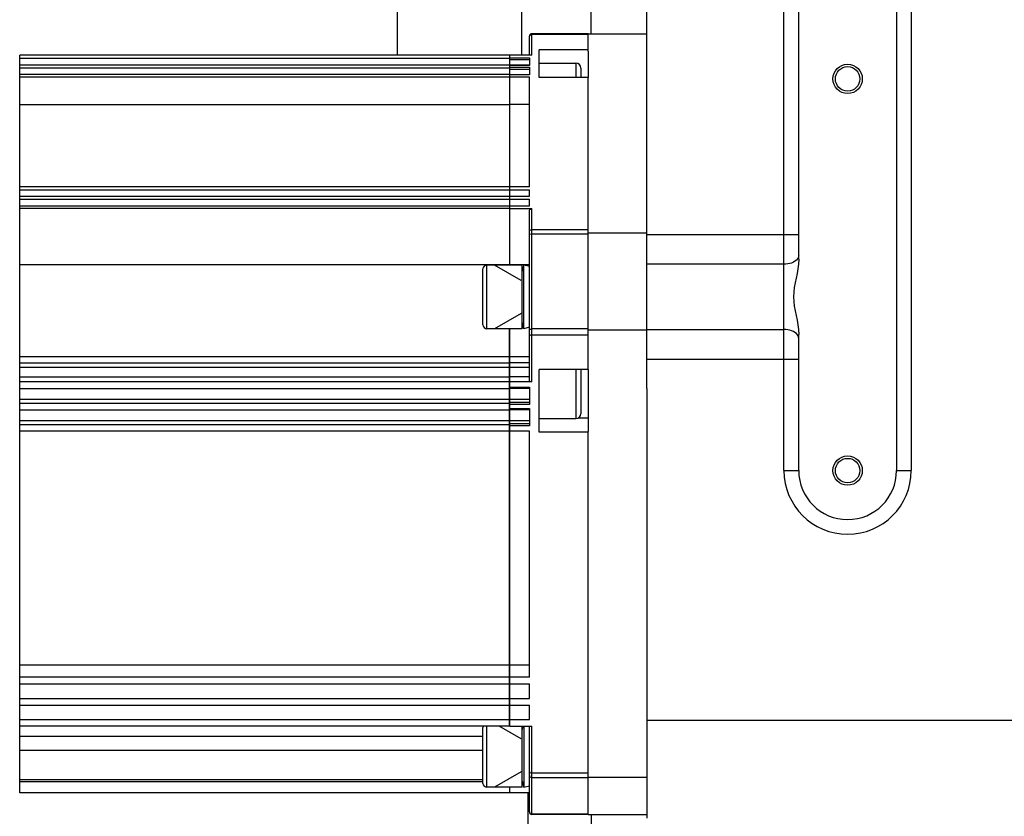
# Model space of a CAD drawing. Header units: millimetres. Extents: x 0 to 14268, y 0 to 10092.
# Tile 57 of 122: x 7859 to 8060, y 2298 to 2461. Entities that reach past the tile are written whole.
import ezdxf

# ---------------------------------------------------------------- set-up
doc = ezdxf.new("R2010")
doc.units = ezdxf.units.MM
doc.header["$LTSCALE"] = 784.74
doc.layers.get('0').update_dxf_attribs({"linetype": 'CONTINUOUS'})
for name, color, linetype in [('304103000037DXF_CONTINUOUS_LINE', 7, 'CONTINUOUS'), ('304103000191DXF_CONTINUOUS_LINE', 7, 'CONTINUOUS'), ('304104000772DXF_CONTINUOUS_LINE', 7, 'CONTINUOUS'), ('304304000142DXF_CONTINUOUS_LINE', 7, 'CONTINUOUS'), ('304304000144DXF_CONTINUOUS_LINE', 7, 'CONTINUOUS'), ('501023000074DXF_CONTINUOUS_LINE', 7, 'CONTINUOUS'), ('604006000004DXF_CONTINUOUS_LINE', 7, 'CONTINUOUS'), ('运动范围-新_DXF_CONTINUOUS_LINE', 7, 'CONTINUOUS'), ('运动范围-新_DXF_DIMENSION', 7, 'CONTINUOUS')]:
    doc.layers.add(name, color=color, linetype=linetype)
doc.styles.get("Standard").update_dxf_attribs({"font": 'txt', "width": 0.7})
doc.dimstyles.new('DIMSTYLE_1', dxfattribs={"dimtxt": 108, "dimasz": 72, "dimexe": 1, "dimexo": 0, "dimgap": 4.5, "dimtad": 0, "dimtih": 1, "dimtoh": 1, "dimdec": 1, "dimdsep": 46, "dimtxsty": 'Standard', "dimblk": '_FILLED', "dimblk1": '_FILLED', "dimblk2": '_FILLED', "dimcen": 0.09, "dimclrt": 5, "dimazin": 2, "dimtp": 0.5, "dimtm": 0.5, "dimtfac": 1, "dimtdec": 65535, "dimtofl": 0, "dimtmove": 0, "dimatfit": 3, "dimldrblk": '_FILLED', "dimfxl": 0, "dimtolj": 1, "dimarcsym": 0})

# ---------------------------------------------------------------- blocks, each defined once
blk = doc.blocks.new('*D2')
at = {"layer": '运动范围-新_DXF_DIMENSION', "color": 2, "linetype": 'Continuous', "transparency": 16777216}
for start, end in [(296.46036, 360), (195, 259.36649)]:
    blk.add_arc((7521.37, 2473.77), 625.52, start, end, dxfattribs=at)
for points in [[(8154.72, 2401.2), (8146.88, 2473.77), (8130.76, 2402.58)], [(6951.16, 2247.28), (6917.17, 2311.87), (6928.38, 2239.75)]]:
    blk.add_solid(points, dxfattribs=at)
blk = doc.blocks.new('_FILLED')
at = {"color": 0, "linetype": 'ByBlock'}
blk.add_solid([(0, 0), (-1, 0.1667), (-1, -0.1667)], dxfattribs=at)

msp = doc.modelspace()

# ---------------------------------------------------------------- linework, layer by layer
at = {"layer": '304103000037DXF_CONTINUOUS_LINE', "color": 9, "linetype": 'Continuous'}
for p, q in [((7963.026, 2302.954), (7963.026, 2251.938)), ((7975.997, 2298.554), (7975.997, 2256.222))]:
    msp.add_line(p, q, dxfattribs=at)
at = {"layer": '304103000191DXF_CONTINUOUS_LINE', "color": 7, "linetype": 'Continuous'}
for p, q in [((7987.383, 2402.23), (7987.383, 2608.768)), ((8018.383, 2411.914), (8018.383, 2528.768)), ((8038.383, 2528.768), (8038.383, 2368.768)), ((7859.183, 2448.768), (7859.283, 2448.768)), ((8018.383, 2368.768), (8018.383, 2396.584)), ((7987.383, 2385.564), (7987.383, 2297.768))]:
    msp.add_line(p, q, dxfattribs=at)
at = {"layer": '304103000191DXF_CONTINUOUS_LINE', "color": 9, "linetype": 'Continuous'}
for p, q in [((8015.383, 2368.768), (8015.383, 2528.768)), ((8041.383, 2528.768), (8041.383, 2368.768)), ((7975.998, 2457.981), (7975.998, 2462.968)), ((7987.383, 2416.961), (8018.383, 2416.961)), ((8015.383, 2410.908), (7987.383, 2410.908)), ((7987.383, 2397.591), (8015.383, 2397.591)), ((7987.383, 2391.537), (8018.383, 2391.537)), ((8015.383, 2368.768), (8018.383, 2368.768)), ((8038.383, 2368.768), (8041.383, 2368.768)), ((7987.383, 2317.768), (8113.383, 2317.768))]:
    msp.add_line(p, q, dxfattribs=at)
at = {"layer": '304103000191DXF_CONTINUOUS_LINE', "color": 7, "linetype": 'Continuous'}
for centre, radius in [((8028.383, 2448.768), 3), ((8028.383, 2448.768), 2.5), ((8028.383, 2368.768), 3), ((8028.383, 2368.768), 2.5)]:
    msp.add_circle(centre, radius, dxfattribs=at)
at = {"layer": '304103000191DXF_CONTINUOUS_LINE', "color": 9, "linetype": 'Continuous'}
msp.add_arc((8028.383, 2368.768), 13, 180, 360, dxfattribs=at)
at = {"layer": '304103000191DXF_CONTINUOUS_LINE', "color": 7, "linetype": 'Continuous'}
msp.add_arc((8028.383, 2368.768), 10, 180, 360, dxfattribs=at)
at = {"layer": '304103000191DXF_CONTINUOUS_LINE', "color": 9, "linetype": 'Continuous'}
for points in [[(8018.155, 2412.029), (8017.592, 2411.206), (8016.379, 2410.908), (8015.383, 2410.908)], [(8018.155, 2396.469), (8017.592, 2397.292), (8016.379, 2397.591), (8015.383, 2397.591)]]:
    msp.add_open_spline(points, degree=3, dxfattribs=at)
for points in [[(8018.383, 2412.724), (8018.383, 2412.604), (8018.341, 2412.357), (8018.226, 2412.134), (8018.155, 2412.029)], [(8018.383, 2395.775), (8018.383, 2395.894), (8018.341, 2396.142), (8018.226, 2396.364), (8018.155, 2396.469)]]:
    msp.add_open_spline(points, degree=3, knots=[0, 0, 0, 0, 0.4841996, 1, 1, 1, 1], dxfattribs=at)
at = {"layer": '304103000191DXF_CONTINUOUS_LINE', "color": 7, "linetype": 'Continuous'}
msp.add_open_spline([(8018.383, 2411.914), (8018.383, 2409.335), (8016.272, 2404.249), (8018.383, 2399.163), (8018.383, 2396.584)], degree=3, knots=[0, 0, 0, 0, 0.5000051, 1, 1, 1, 1], dxfattribs=at)
at = {"layer": '304104000772DXF_CONTINUOUS_LINE', "color": 7, "linetype": 'Continuous'}
for p, q in [((7975.383, 2457.981), (7987.383, 2457.981)), ((7975.383, 2454.446), (7975.383, 2449.026)), ((7975.383, 2397.461), (7975.383, 2417.331)), ((7975.383, 2417.315), (7987.383, 2417.315)), ((7987.383, 2385.564), (7987.383, 2402.23)), ((7975.383, 2397.498), (7987.383, 2397.498)), ((7975.383, 2389.437), (7975.383, 2376.769)), ((7975.383, 2298.554), (7975.383, 2306.198)), ((7975.383, 2306.162), (7987.383, 2306.162)), ((7975.383, 2298.554), (7987.383, 2298.554))]:
    msp.add_line(p, q, dxfattribs=at)
at = {"layer": '304304000142DXF_CONTINUOUS_LINE', "color": 9, "linetype": 'Continuous'}
msp.add_line((7936.333, 2462.968), (7936.333, 2453.581), dxfattribs=at)
at = {"layer": '304304000142DXF_CONTINUOUS_LINE', "color": 7, "linetype": 'Continuous'}
msp.add_line((7961.733, 2462.968), (7961.733, 2453.581), dxfattribs=at)
at = {"layer": '304304000144DXF_CONTINUOUS_LINE', "color": 7, "linetype": 'Continuous'}
for p, q in [((7963.383, 2453.581), (7963.383, 2457.492)), ((7975.383, 2457.992), (7963.883, 2457.992)), ((7975.383, 2454.446), (7975.383, 2457.992)), ((7975.383, 2454.72), (7965.383, 2454.72)), ((7965.383, 2449.026), (7965.383, 2454.72)), ((7959.283, 2453.581), (7859.283, 2453.581)), ((7859.283, 2302.954), (7859.283, 2453.581)), ((7859.283, 2452.971), (7959.283, 2452.971)), ((7959.283, 2453.581), (7959.283, 2410.749)), ((7963.883, 2453.581), (7959.383, 2453.581)), ((7959.383, 2410.749), (7959.383, 2453.581)), ((7963.383, 2453.093), (7963.383, 2451.527)), ((7859.283, 2451.649), (7959.283, 2451.649)), ((7859.283, 2451.039), (7959.283, 2451.039)), ((7963.383, 2451.553), (7959.383, 2451.553)), ((7963.383, 2451.161), (7963.383, 2449.595)), ((7965.383, 2451.978), (7972.883, 2451.978)), ((7973.883, 2450.978), (7973.883, 2449.026)), ((7859.283, 2449.717), (7959.283, 2449.717)), ((7959.283, 2449.107), (7859.283, 2449.107)), ((7963.383, 2449.621), (7959.383, 2449.621)), ((7963.383, 2449.107), (7959.383, 2449.107)), ((7963.383, 2426.737), (7963.383, 2449.107)), ((7975.383, 2449.026), (7965.383, 2449.026)), ((7975.383, 2389.437), (7975.383, 2449.026)), ((7859.283, 2443.568), (7959.283, 2443.568)), ((7963.383, 2443.568), (7959.383, 2443.568)), ((7859.283, 2440.568), (7859.183, 2440.568)), ((7959.383, 2441.568), (7959.283, 2441.568)), ((7959.283, 2426.737), (7859.283, 2426.737)), ((7859.283, 2426.127), (7959.283, 2426.127)), ((7963.383, 2426.737), (7959.383, 2426.737)), ((7959.383, 2426.127), (7963.383, 2426.127)), ((7963.383, 2424.805), (7963.383, 2426.127)), ((7859.283, 2424.805), (7959.283, 2424.805)), ((7859.283, 2424.195), (7959.283, 2424.195)), ((7959.383, 2424.805), (7963.383, 2424.805)), ((7959.383, 2424.195), (7963.383, 2424.195)), ((7963.383, 2422.873), (7963.383, 2424.195)), ((7859.283, 2422.873), (7959.283, 2422.873)), ((7959.283, 2422.263), (7859.283, 2422.263)), ((7959.383, 2422.873), (7963.383, 2422.873)), ((7959.383, 2422.263), (7963.883, 2422.263)), ((7963.383, 2387.082), (7963.383, 2421.806)), ((7959.283, 2410.791), (7859.283, 2410.791)), ((7963.383, 2410.791), (7959.383, 2410.791)), ((7959.283, 2316.536), (7959.283, 2397.749)), ((7959.383, 2316.536), (7959.383, 2397.749)), ((7959.283, 2391.986), (7859.283, 2391.986)), ((7963.383, 2391.986), (7959.383, 2391.986)), ((7859.283, 2390.743), (7959.283, 2390.743)), ((7959.283, 2389.83), (7859.283, 2389.83)), ((7963.383, 2390.743), (7959.383, 2390.743)), ((7963.383, 2389.83), (7959.383, 2389.83)), ((7859.283, 2387.896), (7959.283, 2387.896)), ((7963.383, 2387.896), (7959.383, 2387.896)), ((7975.383, 2389.437), (7965.383, 2389.437)), ((7965.383, 2376.647), (7965.383, 2389.437)), ((7973.883, 2389.437), (7973.883, 2380.39)), ((7959.283, 2386.879), (7859.283, 2386.879)), ((7963.883, 2386.879), (7959.383, 2386.879)), ((7963.383, 2385.783), (7963.383, 2382.266)), ((7859.283, 2385.509), (7959.283, 2385.509)), ((7959.383, 2385.605), (7963.383, 2385.605)), ((7859.283, 2383.353), (7959.283, 2383.353)), ((7859.283, 2382.54), (7959.283, 2382.54)), ((7959.383, 2383.353), (7963.383, 2383.353)), ((7859.283, 2381.169), (7959.283, 2381.169)), ((7959.383, 2381.266), (7963.383, 2381.266)), ((7963.383, 2381.444), (7963.383, 2377.926)), ((7859.283, 2379.014), (7959.283, 2379.014)), ((7859.283, 2378.2), (7959.283, 2378.2)), ((7959.383, 2379.014), (7963.383, 2379.014)), ((7965.383, 2379.389), (7972.883, 2379.389)), ((7959.283, 2376.83), (7859.283, 2376.83)), ((7963.383, 2376.83), (7959.383, 2376.83)), ((7963.383, 2326.585), (7963.383, 2376.83)), ((7975.383, 2376.647), (7965.383, 2376.647)), ((7975.383, 2298.543), (7975.383, 2376.769)), ((7959.283, 2329.055), (7859.283, 2329.055)), ((7963.383, 2329.055), (7959.383, 2329.055)), ((7959.283, 2326.585), (7859.283, 2326.585)), ((7963.383, 2326.585), (7959.383, 2326.585)), ((7859.283, 2325.215), (7959.283, 2325.215)), ((7959.383, 2325.215), (7963.383, 2325.215)), ((7963.383, 2322.246), (7963.383, 2325.215)), ((7859.283, 2322.246), (7959.283, 2322.246)), ((7959.383, 2322.246), (7963.383, 2322.246)), ((7859.283, 2320.875), (7959.283, 2320.875)), ((7959.383, 2320.875), (7963.383, 2320.875)), ((7963.383, 2317.906), (7963.383, 2320.875)), ((7859.283, 2317.906), (7959.283, 2317.906)), ((7959.383, 2317.906), (7963.383, 2317.906)), ((7859.283, 2315.968), (7859.183, 2315.968)), ((7959.283, 2316.536), (7859.283, 2316.536)), ((7959.383, 2316.536), (7963.883, 2316.536)), ((7963.383, 2299.043), (7963.383, 2316.536)), ((7953.883, 2314.425), (7859.283, 2314.425)), ((7859.283, 2311.632), (7953.883, 2311.632)), ((7859.283, 2305.644), (7953.883, 2305.644)), ((7859.283, 2305.238), (7953.883, 2305.238)), ((7959.283, 2304.083), (7959.283, 2302.954)), ((7959.383, 2302.954), (7959.383, 2304.083)), ((7959.283, 2302.954), (7859.283, 2302.954)), ((7963.383, 2302.954), (7959.383, 2302.954)), ((7975.383, 2298.543), (7963.883, 2298.543))]:
    msp.add_line(p, q, dxfattribs=at)
at = {"layer": '304304000144DXF_CONTINUOUS_LINE', "color": 9, "linetype": 'Continuous'}
for p, q in [((7963.883, 2453.581), (7963.883, 2457.992)), ((7975.383, 2457.819), (7963.883, 2457.819)), ((7959.383, 2453.093), (7963.383, 2453.093)), ((7959.383, 2452.697), (7963.383, 2452.697)), ((7963.383, 2451.527), (7959.383, 2451.527)), ((7959.383, 2451.161), (7963.383, 2451.161)), ((7959.383, 2450.765), (7963.383, 2450.765)), ((7972.883, 2451.978), (7972.883, 2449.026)), ((7963.383, 2449.595), (7959.383, 2449.595)), ((7963.883, 2386.879), (7963.883, 2422.263)), ((7963.883, 2418.025), (7975.383, 2418.025)), ((7963.883, 2417.146), (7975.383, 2417.146)), ((7975.383, 2397.685), (7963.883, 2397.685)), ((7975.383, 2396.398), (7963.883, 2396.398)), ((7972.883, 2389.437), (7972.883, 2379.389)), ((7959.383, 2385.783), (7963.383, 2385.783)), ((7963.383, 2382.662), (7959.383, 2382.662)), ((7963.383, 2382.266), (7959.383, 2382.266)), ((7959.383, 2381.444), (7963.383, 2381.444)), ((7963.383, 2378.322), (7959.383, 2378.322)), ((7963.383, 2377.926), (7959.383, 2377.926)), ((7975.383, 2379.495), (7973.309, 2379.495)), ((7963.883, 2298.543), (7963.883, 2316.536)), ((7963.883, 2307.018), (7975.383, 2307.018)), ((7963.883, 2306.07), (7975.383, 2306.07)), ((7975.383, 2298.6), (7963.883, 2298.6))]:
    msp.add_line(p, q, dxfattribs=at)
at = {"layer": '304304000144DXF_CONTINUOUS_LINE', "color": 7, "linetype": 'Continuous'}
for centre, radius, start, end in [((7963.883, 2457.492), 0.5, 90, 180), ((7972.883, 2450.978), 1, 0, 90), ((7972.883, 2380.389), 1, 270, 360), ((7963.883, 2299.043), 0.5, 180, 270)]:
    msp.add_arc(centre, radius, start, end, dxfattribs=at)
at = {"layer": '304304000144DXF_CONTINUOUS_LINE', "color": 9, "linetype": 'Continuous'}
for points, knots in [([(7963.383, 2457.363), (7963.383, 2457.45), (7963.412, 2457.613), (7963.555, 2457.758), (7963.633, 2457.758)], [0, 0, 0, 0, 0.5281984, 1, 1, 1, 1]), ([(7963.633, 2457.758), (7963.657, 2457.758), (7963.71, 2457.747), (7963.757, 2457.719), (7963.782, 2457.702)], [0, 0, 0, 0, 0.4427676, 1, 1, 1, 1]), ([(7963.383, 2417.568), (7963.383, 2417.678), (7963.409, 2417.928), (7963.7, 2417.965), (7963.782, 2417.907)], [0, 0, 0, 0, 0.5226436, 1, 1, 1, 1]), ([(7963.383, 2416.909), (7963.383, 2416.972), (7963.495, 2417.134), (7963.688, 2417.12), (7963.782, 2417.085)], [0, 0, 0, 0, 0.3890973, 1, 1, 1, 1]), ([(7963.383, 2397.566), (7963.383, 2397.609), (7963.555, 2397.687), (7963.684, 2397.673), (7963.782, 2397.654)], [0, 0, 0, 0, 0.3005832, 1, 1, 1, 1]), ([(7963.383, 2396.601), (7963.383, 2396.544), (7963.511, 2396.402), (7963.687, 2396.42), (7963.782, 2396.45)], [0, 0, 0, 0, 0.3641566, 1, 1, 1, 1]), ([(7963.383, 2307.221), (7963.383, 2307.164), (7963.511, 2307.022), (7963.687, 2307.04), (7963.782, 2307.07)], [0, 0, 0, 0, 0.3641566, 1, 1, 1, 1]), ([(7963.383, 2306.51), (7963.383, 2306.404), (7963.415, 2306.159), (7963.699, 2306.127), (7963.782, 2306.184)], [0, 0, 0, 0, 0.5143757, 1, 1, 1, 1]), ([(7963.383, 2299.085), (7963.383, 2299.045), (7963.393, 2298.959), (7963.418, 2298.877), (7963.435, 2298.837)], [0, 0, 0, 0, 0.4802461, 1, 1, 1, 1]), ([(7963.435, 2298.837), (7963.454, 2298.792), (7963.5, 2298.71), (7963.59, 2298.665), (7963.633, 2298.665)], [0, 0, 0, 0, 0.5336887, 1, 1, 1, 1]), ([(7963.633, 2298.665), (7963.657, 2298.665), (7963.711, 2298.677), (7963.757, 2298.706), (7963.782, 2298.725)], [0, 0, 0, 0, 0.4396538, 1, 1, 1, 1])]:
    msp.add_open_spline(points, degree=3, knots=knots, dxfattribs=at)
at = {"layer": '304304000144DXF_CONTINUOUS_LINE', "color": 7, "linetype": 'Continuous'}
for points, knots in [([(7963.383, 2421.806), (7963.383, 2421.915), (7963.409, 2422.166), (7963.7, 2422.203), (7963.782, 2422.145)], [0, 0, 0, 0, 0.5226436, 1, 1, 1, 1]), ([(7963.883, 2386.879), (7963.768, 2386.879), (7963.653, 2386.883), (7963.413, 2386.957), (7963.484, 2387.027), (7963.512, 2387.041)], [0, 0, 0, 0, 0.6398288, 0.8281018, 1, 1, 1, 1])]:
    msp.add_open_spline(points, degree=3, knots=knots, dxfattribs=at)
at = {"layer": '501023000074DXF_CONTINUOUS_LINE', "color": 7, "linetype": 'Continuous'}
for p, q in [((7959.383, 2452.452), (7959.283, 2452.452)), ((7953.883, 2398.549), (7953.883, 2409.949)), ((7961.883, 2410.749), (7954.683, 2410.749)), ((7961.883, 2397.749), (7961.883, 2410.749)), ((7961.883, 2397.749), (7954.683, 2397.749)), ((7953.883, 2304.883), (7953.883, 2316.283)), ((7959.383, 2317.083), (7959.283, 2317.083)), ((7961.883, 2304.083), (7961.883, 2316.536)), ((7961.883, 2304.083), (7954.683, 2304.083))]:
    msp.add_line(p, q, dxfattribs=at)
at = {"layer": '501023000074DXF_CONTINUOUS_LINE', "color": 2, "linetype": 'Continuous'}
for p, q in [((7959.383, 2450.645), (7959.283, 2450.703)), ((7961.683, 2407.615), (7956.254, 2410.749)), ((7961.683, 2400.884), (7956.254, 2397.749)), ((7961.683, 2313.948), (7957.201, 2316.536)), ((7961.683, 2307.217), (7956.254, 2304.083))]:
    msp.add_line(p, q, dxfattribs=at)
at = {"layer": '501023000074DXF_CONTINUOUS_LINE', "color": 9, "linetype": 'Continuous'}
for p, q in [((7954.683, 2397.749), (7954.683, 2410.749)), ((7954.683, 2304.083), (7954.683, 2316.536))]:
    msp.add_line(p, q, dxfattribs=at)
at = {"layer": '501023000074DXF_CONTINUOUS_LINE', "color": 7, "linetype": 'Continuous'}
for centre, start, end in [((7954.683, 2409.949), 90, 180), ((7954.683, 2398.549), 180, 270), ((7954.683, 2316.283), 161.4143, 180), ((7954.683, 2304.883), 180, 270)]:
    msp.add_arc(centre, 0.8, start, end, dxfattribs=at)
at = {"layer": '604006000004DXF_CONTINUOUS_LINE', "color": 7, "linetype": 'Continuous'}
for p, q in [((7962.225, 2410.749), (7961.883, 2409.497)), ((7963.383, 2410.433), (7962.225, 2410.749)), ((7962.225, 2397.749), (7962.225, 2410.749)), ((7962.225, 2397.749), (7961.883, 2399.001)), ((7963.383, 2398.066), (7962.225, 2397.749)), ((7961.883, 2315.831), (7962.076, 2316.536)), ((7962.225, 2316.536), (7962.225, 2304.083)), ((7961.883, 2305.335), (7962.225, 2304.083)), ((7962.225, 2304.083), (7963.383, 2304.4))]:
    msp.add_line(p, q, dxfattribs=at)
at = {"layer": '运动范围-新_DXF_CONTINUOUS_LINE', "color": 2, "linetype": 'Continuous'}
msp.add_circle((7521.383, 2473.768), 914, dxfattribs=at)

# ---------------------------------------------------------------- dimensions: what is measured, and where the dimension line sits
at = {"layer": '运动范围-新_DXF_DIMENSION', "color": 2, "linetype": 'Continuous'}
dim = msp.add_angular_dim_2l(base=(7603.014, 1853.603), line1=((6923.207, 2313.491), (6917.165, 2311.872)), line2=((8140.628, 2473.768), (8146.884, 2473.768)), dimstyle='DIMSTYLE_1', dxfattribs=at)
dim.commit()
dim.dimension.update_dxf_attribs({"geometry": '*D2', "text_midpoint": (7459.943, 1799.603), "dimtype": 162})

doc.saveas('drawing.dxf')
